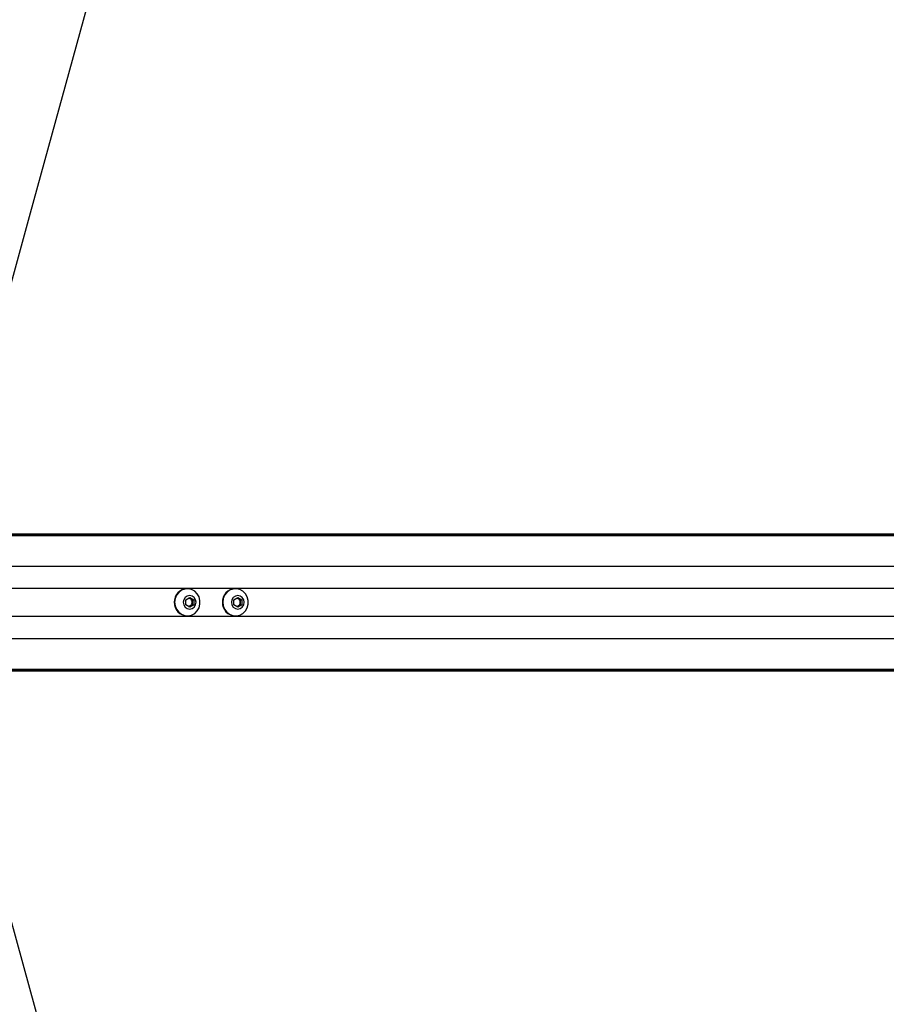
# Model space of a CAD drawing. Header units: millimetres. Extents: x 20 to 26059, y 28 to 17777.
# Tile 61 of 90: x 9411 to 10020, y 12982 to 13673. Entities that reach past the tile are written whole.
import ezdxf

# ---------------------------------------------------------------- set-up
doc = ezdxf.new("R2010")
doc.units = ezdxf.units.MM
doc.header["$LTSCALE"] = 2
doc.layers.add('COMPONENT_GEOMETRY', color=7, linetype='Continuous')
doc.styles.add('SLDTEXTSTYLE0', font='TXT', dxfattribs={"width": 0.75})
doc.dimstyles.new('SLDDIMSTYLE0', dxfattribs={"dimtxt": 150, "dimasz": 6.604, "dimexe": 0, "dimexo": 0.0625, "dimgap": 37.5, "dimtad": 0, "dimtih": 1, "dimtoh": 1, "dimdec": 0, "dimrnd": 1e-09, "dimzin": 12, "dimdsep": 46, "dimtxsty": 'SLDTEXTSTYLE0', "dimsah": 1, "dimcen": 0.09, "dimadec": 0, "dimazin": 3, "dimtfac": 1, "dimtdec": 0, "dimtofl": 0, "dimtmove": 0, "dimatfit": 3, "dimfxl": 1, "dimfrac": 2, "dimtolj": 1, "dimtzin": 12, "dimarcsym": 0})

# ---------------------------------------------------------------- blocks, each defined once
blk = doc.blocks.new('_D')
at = {"layer": 'COMPONENT_GEOMETRY', "color": 7}
for p, q in [((8742.94, 17777.25), (8697.24, 17777.25)), ((8697.24, 17777.25), (8697.24, 17539.12)), ((9453.98, 17777.25), (9499.68, 17777.25)), ((9499.68, 17777.25), (9499.68, 17539.12)), ((2197.17, 13286.24), (2197.17, 17567.56)), ((15999.75, 13309.49), (15999.75, 17567.56)), ((2197.17, 17561.21), (8628.2, 17561.21)), ((15999.75, 17561.21), (9568.72, 17561.21)), ((8697.24, 17539.12), (8742.94, 17539.12)), ((9499.68, 17539.12), (9453.98, 17539.12))]:
    blk.add_line(p, q, dxfattribs=at)
for points in [[(2197.17, 17561.21), (2203.77, 17560.19), (2203.77, 17562.22)], [(15999.75, 17561.21), (15993.15, 17562.22), (15993.15, 17560.19)]]:
    blk.add_solid(points, dxfattribs=at)
at = {"layer": 'COMPONENT_GEOMETRY', "color": 7, "char_height": 150, "attachment_point": 1, "style": 'SLDTEXTSTYLE0'}
for s, insert in [('22\'7.70"', (8742.94, 17732.48)), ('6901mm', (8689.29, 17508.06))]:
    blk.add_mtext(s, dxfattribs=dict(at, insert=insert))

msp = doc.modelspace()

# ---------------------------------------------------------------- linework, layer by layer
at = {"color": 7, "linetype": 'Continuous', "lineweight": 25}
for p, q in [((9293.73, 13312.43), (10528.06, 13312.43)), ((9297.58, 13312.04), (10550.02, 13312.04)), ((9528.87, 13273.93), (9528.61, 13273.93)), ((9562.66, 13273.93), (9562.4, 13273.93)), ((9527.69, 13266.16), (9530.51, 13267.9)), ((9527.69, 13262.7), (9527.69, 13266.16)), ((9529.97, 13267.56), (9530.84, 13267.03)), ((9530.51, 13267.9), (9533.32, 13266.16)), ((9530.84, 13267.03), (9532.25, 13266.16)), ((9532.25, 13266.16), (9533.32, 13266.16)), ((9532.25, 13266.16), (9532.25, 13264.43)), ((9533.32, 13266.16), (9533.32, 13262.7)), ((9561.48, 13266.16), (9564.3, 13267.9)), ((9561.48, 13262.7), (9561.48, 13266.16)), ((9563.76, 13267.56), (9564.63, 13267.03)), ((9564.3, 13267.9), (9567.11, 13266.16)), ((9564.63, 13267.03), (9566.03, 13266.16)), ((9566.03, 13266.16), (9567.11, 13266.16)), ((9566.03, 13266.16), (9566.03, 13264.43)), ((9567.11, 13266.16), (9567.11, 13262.7)), ((9530.51, 13260.97), (9527.69, 13262.7)), ((9530.84, 13261.83), (9529.97, 13261.3)), ((9533.32, 13262.7), (9530.51, 13260.97)), ((9532.25, 13262.7), (9530.84, 13261.83)), ((9532.25, 13264.43), (9532.25, 13262.7)), ((9532.25, 13262.7), (9533.32, 13262.7)), ((9564.3, 13260.97), (9561.48, 13262.7)), ((9564.63, 13261.83), (9563.76, 13261.3)), ((9567.11, 13262.7), (9564.3, 13260.97)), ((9566.03, 13262.7), (9564.63, 13261.83)), ((9566.03, 13264.43), (9566.03, 13262.7)), ((9566.03, 13262.7), (9567.11, 13262.7)), ((9528.61, 13254.93), (9528.87, 13254.93)), ((9562.4, 13254.93), (9562.66, 13254.93)), ((9293.73, 13216.43), (9687.61, 13216.43)), ((9297.58, 13216.82), (10550.02, 13216.82)), ((9687.61, 13216.43), (9695.52, 13216.43)), ((9695.52, 13216.43), (9705.37, 13216.43)), ((9705.37, 13216.43), (9718.06, 13216.43)), ((9718.06, 13216.43), (10528.06, 13216.43))]:
    msp.add_line(p, q, dxfattribs=at)
at = {"color": 8, "linetype": 'Continuous', "lineweight": 25}
for p, q in [((9301.1, 13311.33), (10824.46, 13311.33)), ((9301.82, 13289.73), (10823.71, 13289.73)), ((9374.42, 13274.28), (10408.97, 13274.28)), ((9374.42, 13254.58), (10408.97, 13254.58)), ((9301.82, 13239.13), (10823.71, 13239.13)), ((9301.1, 13217.53), (10824.46, 13217.53))]:
    msp.add_line(p, q, dxfattribs=at)
at = {"color": 7, "linetype": 'Continuous', "lineweight": 25, "flags": 128}
for points in [[(10019.57, 15726.94), (9936.11, 15422.87), (9849.86, 15108.64), (9763.61, 14794.41), (9677.36, 14480.18), (9547.99, 14008.83), (9483.3, 13773.16), (9418.61, 13537.49), (9363.01, 13334.93)], [(9519.96, 13264.43), (9520.29, 13261.87), (9521.25, 13259.5), (9522.79, 13257.49), (9524.77, 13256), (9527.06, 13255.13), (9529.48, 13254.95), (9531.86, 13255.48), (9534.01, 13256.67), (9535.79, 13258.44), (9537.05, 13260.65), (9537.71, 13263.14), (9537.71, 13265.73), (9537.05, 13268.22), (9535.79, 13270.43), (9534.01, 13272.19), (9531.86, 13273.38), (9529.48, 13273.91), (9527.06, 13273.73), (9524.77, 13272.87), (9522.79, 13271.38), (9521.25, 13269.37), (9520.29, 13267), (9519.96, 13264.43)], [(9553.74, 13264.43), (9554.07, 13261.87), (9555.04, 13259.5), (9556.57, 13257.49), (9558.56, 13256), (9560.85, 13255.13), (9563.27, 13254.95), (9565.65, 13255.48), (9567.8, 13256.67), (9569.58, 13258.44), (9570.84, 13260.65), (9571.49, 13263.14), (9571.49, 13265.73), (9570.84, 13268.22), (9569.58, 13270.43), (9567.8, 13272.19), (9565.65, 13273.38), (9563.27, 13273.91), (9560.85, 13273.73), (9558.56, 13272.87), (9556.57, 13271.38), (9555.04, 13269.37), (9554.07, 13267), (9553.74, 13264.43)], [(9526.05, 13264.43), (9526.39, 13262.61), (9527.36, 13261.07), (9528.8, 13260.04), (9530.51, 13259.68), (9532.21, 13260.04), (9533.66, 13261.07), (9534.63, 13262.61), (9534.97, 13264.43), (9534.63, 13266.25), (9533.66, 13267.79), (9532.21, 13268.82), (9530.51, 13269.18), (9528.8, 13268.82), (9527.36, 13267.79), (9526.39, 13266.25), (9526.05, 13264.43)], [(9559.84, 13264.43), (9560.18, 13262.61), (9561.14, 13261.07), (9562.59, 13260.04), (9564.3, 13259.68), (9566, 13260.04), (9567.45, 13261.07), (9568.41, 13262.61), (9568.75, 13264.43), (9568.41, 13266.25), (9567.45, 13267.79), (9566, 13268.82), (9564.3, 13269.18), (9562.59, 13268.82), (9561.14, 13267.79), (9560.18, 13266.25), (9559.84, 13264.43)], [(9363.01, 13193.93), (9385.87, 13110.66), (9472.1, 12796.5), (9558.33, 12482.33), (9623.45, 12245.1), (9688.57, 12007.86), (9774.8, 11693.7), (9861.03, 11379.53), (10019.57, 10801.92)]]:
    msp.add_lwpolyline(points, dxfattribs=at)
at = {"color": 7, "linetype": 'Continuous', "lineweight": 25}
for centre, radius, start, end in [((9528.9, 13264.73), 9.21, 91.79397, 181.83725), ((9562.69, 13264.73), 9.21, 91.79397, 181.83725), ((9529.42, 13264.74), 2.69, 58.26581, 83.51833), ((9529.21, 13264.47), 3.04, 359.36435, 57.5397), ((9563.21, 13264.74), 2.69, 58.26581, 83.51833), ((9563, 13264.47), 3.04, 359.36435, 57.5397), ((9528.9, 13264.14), 9.21, 178.16275, 268.20603), ((9529.42, 13264.12), 2.69, 276.48167, 301.73419), ((9529.21, 13264.4), 3.04, 302.4603, 0.63565), ((9562.69, 13264.14), 9.21, 178.16275, 268.20603), ((9563.21, 13264.12), 2.69, 276.48167, 301.73419), ((9563, 13264.4), 3.04, 302.4603, 0.63565)]:
    msp.add_arc(centre, radius, start, end, dxfattribs=at)
for points, knots in [([(9684.99, 13216.81), (9686.55, 13216.73), (9689.66, 13216.59), (9694.55, 13216.53), (9698.4, 13216.51), (9700.52, 13216.51), (9701.77, 13216.51), (9702.41, 13216.51), (9702.73, 13216.52)], [0, 0, 0, 0, 0.325668, 0.650323, 0.822897, 0.911046, 0.955442, 1, 1, 1, 1]), ([(9718.06, 13216.43), (9718.12, 13216.43), (9718.22, 13216.43), (9718.3, 13216.43), (9718.32, 13216.43), (9718.33, 13216.43), (9718.34, 13216.43), (9718.37, 13216.44), (9718.49, 13216.44), (9718.75, 13216.45), (9718.63, 13216.51), (9717.42, 13216.61), (9715.13, 13216.7), (9711.16, 13216.73), (9705.72, 13216.66), (9700.04, 13216.61), (9694.9, 13216.6), (9691.02, 13216.64), (9687.69, 13216.7), (9685.89, 13216.77), (9684.99, 13216.81)], [0, 0, 0, 0, 0.0122104, 0.018314, 0.0186955, 0.0187908, 0.0191723, 0.0206981, 0.0268019, 0.0512569, 0.1205122, 0.1896787, 0.2582283, 0.3422814, 0.4797559, 0.6176567, 0.7238245, 0.8340377, 0.916614, 1, 1, 1, 1]), ([(9702.73, 13216.52), (9700.24, 13216.5), (9695.21, 13216.46), (9690.16, 13216.44), (9687.61, 13216.43)], [0, 0, 0, 0, 0.4938001, 1, 1, 1, 1]), ([(9695.52, 13216.43), (9697.59, 13216.43), (9701.1, 13216.43), (9704.13, 13216.43), (9705.37, 13216.43)], [0, 0, 0, 0, 0.588819, 1, 1, 1, 1]), ([(9714.24, 13216.47), (9714.2, 13216.47), (9714.11, 13216.47), (9714.04, 13216.46), (9714.04, 13216.46), (9714.19, 13216.45), (9714.56, 13216.44), (9715.02, 13216.44), (9715.43, 13216.44), (9715.67, 13216.44), (9715.86, 13216.44), (9715.95, 13216.45), (9715.98, 13216.45)], [0, 0, 0, 0, 0.05441, 0.108832, 0.182981, 0.30482, 0.522556, 0.753613, 0.828747, 0.904475, 0.959027, 1, 1, 1, 1]), ([(9715.98, 13216.45), (9716.03, 13216.45), (9716.11, 13216.45), (9716.19, 13216.45), (9716.19, 13216.46), (9716.04, 13216.46), (9715.68, 13216.47), (9715.21, 13216.48), (9714.81, 13216.48), (9714.57, 13216.47), (9714.37, 13216.47), (9714.28, 13216.47), (9714.24, 13216.47)], [0, 0, 0, 0, 0.0540592, 0.1081372, 0.1814911, 0.3019799, 0.5184656, 0.7488258, 0.8245588, 0.9008777, 0.955237, 1, 1, 1, 1])]:
    msp.add_open_spline(points, degree=3, knots=knots, dxfattribs=at)

# ---------------------------------------------------------------- dimensions: what is measured, and where the dimension line sits
at = {"layer": 'COMPONENT_GEOMETRY', "color": 7}
dim = msp.add_linear_dim(base=(2197.17, 17561.21), p1=(15999.75, 13306.95), p2=(2197.17, 13283.7), dimstyle='SLDDIMSTYLE0', dxfattribs=at)
dim.commit()
dim.dimension.update_dxf_attribs({"geometry": '_D', "text_midpoint": (9098.46, 17561.21), "dimtype": 160})

doc.saveas('drawing.dxf')
